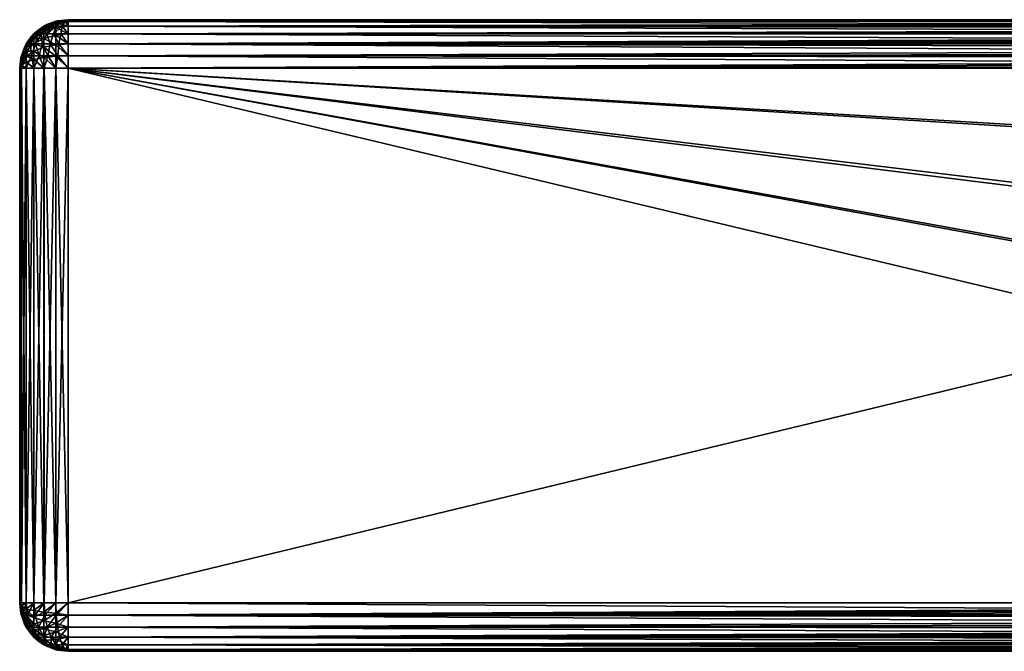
# Model space of a CAD drawing. Header units: metres. Extents: x -71 to 30, y -21 to 69.
# Tile 1 of 111: x -71 to -51, y -6 to 6. Entities that reach past the tile are written whole.
import ezdxf

# ---------------------------------------------------------------- set-up
doc = ezdxf.new("R2010")
doc.units = ezdxf.units.M
doc.layers.add('solid_DUSCHE_AUFPUTZ_EU_ASM_SW0003', color=7, linetype='CONTINUOUS')

msp = doc.modelspace()

# ---------------------------------------------------------------- linework, layer by layer
at = {"layer": 'solid_DUSCHE_AUFPUTZ_EU_ASM_SW0003'}
for points in [[(-70.249023, 6.466197, -204.283279), (-70, 6.5, -204.350006), (-70.225067, 6.474344, -204.350006)], [(-70.223267, 6.466197, -204.2211), (-70, 6.5, -204.350006), (-70.249023, 6.466197, -204.283279)], [(-70.225067, 6.474344, -210.350006), (-70, 6.5, -210.350006), (-70, 6.465926, -210.608826)], [(-70.225067, 6.474344, -210.350006), (-70, 6.5, -204.350006), (-70, 6.5, -210.350006)], [(-70.225067, 6.474344, -204.350006), (-70, 6.5, -204.350006), (-70.225067, 6.474344, -210.350006)], [(-70.182297, 6.466197, -204.167709), (-70, 6.5, -204.350006), (-70.223267, 6.466197, -204.2211)], [(-70.128906, 6.466197, -204.12674), (-70, 6.5, -204.350006), (-70.182297, 6.466197, -204.167709)], [(-70.066727, 6.466197, -204.100983), (-70, 6.5, -204.350006), (-70.128906, 6.466197, -204.12674)], [(-70.066727, 6.466197, -204.100983), (-70, 6.466197, -204.092194), (-70, 6.5, -204.350006)], [(-70, 6.466197, -204.092194), (-24.524853, 6.499362, -204.314285), (-24.530594, 6.5, -204.350006)], [(-70, 6.5, -210.350006), (-24.530594, 6.5, -204.350006), (-24.530594, 6.5, -210.350006)], [(-70, 6.5, -204.350006), (-24.530594, 6.5, -204.350006), (-70, 6.5, -210.350006)], [(-70, 6.466197, -204.092194), (-24.530594, 6.5, -204.350006), (-70, 6.5, -204.350006)], [(-70, 6.5, -210.350006), (-24.530594, 6.5, -210.350006), (-24.530594, 6.466197, -210.607803)], [(-70, 6.465926, -210.608826), (-70, 6.5, -210.350006), (-24.530594, 6.466197, -210.607803)], [(-70, 6.466197, -204.092194), (-24.507343, 6.49726, -204.276031), (-24.524853, 6.499362, -204.314285)], [(-70, 6.466197, -204.092194), (-24.47966, 6.493556, -204.236649), (-24.507343, 6.49726, -204.276031)], [(-70, 6.466197, -204.092194), (-24.443871, 6.488062, -204.195938), (-24.47966, 6.493556, -204.236649)], [(-70, 6.466197, -204.092194), (-24.401373, 6.480407, -204.153015), (-24.443871, 6.488062, -204.195938)], [(-70, 6.466197, -204.092194), (-24.353001, 6.469973, -204.106796), (-24.401373, 6.480407, -204.153015)], [(-70.707474, 6.182655, -210.532913), (-70.500229, 6.33639, -210.574112), (-70.500229, 6.249887, -210.782944)], [(-70.707474, 6.206737, -210.350006), (-70.629593, 6.276924, -210.350006), (-70.500229, 6.33639, -210.574112)], [(-70.707474, 6.182655, -210.532913), (-70.707474, 6.206737, -210.350006), (-70.500229, 6.33639, -210.574112)], [(-70.689018, 6.207477, -204.192734), (-70.499321, 6.366418, -204.350006), (-70.629593, 6.276924, -204.350006)], [(-70.482307, 6.366418, -204.220764), (-70.499321, 6.366418, -204.350006), (-70.689018, 6.207477, -204.192734)], [(-70.482307, 6.366418, -204.220764), (-70.689018, 6.207477, -204.192734), (-70.636749, 6.207477, -204.043365)], [(-70.432426, 6.366418, -204.100342), (-70.636749, 6.207477, -204.043365), (-70.552551, 6.207477, -203.909363)], [(-70.432426, 6.366418, -204.100342), (-70.482307, 6.366418, -204.220764), (-70.636749, 6.207477, -204.043365)], [(-70.499321, 6.366418, -204.350006), (-70.500229, 6.365894, -210.350006), (-70.629593, 6.276924, -210.350006)], [(-70.629593, 6.276924, -204.350006), (-70.499321, 6.366418, -204.350006), (-70.629593, 6.276924, -210.350006)], [(-70.629593, 6.276924, -210.350006), (-70.500229, 6.365894, -210.350006), (-70.500229, 6.33639, -210.574112)], [(-70.353073, 6.366418, -203.996933), (-70.552551, 6.207477, -203.909363), (-70.440643, 6.207477, -203.797455)], [(-70.353073, 6.366418, -203.996933), (-70.432426, 6.366418, -204.100342), (-70.552551, 6.207477, -203.909363)], [(-70.500229, 6.33639, -210.574112), (-70.25882, 6.433012, -210.600006), (-70.25882, 6.336516, -210.832962)], [(-70.500229, 6.365894, -210.350006), (-70.438583, 6.398691, -210.350006), (-70.25882, 6.433012, -210.600006)], [(-70.500229, 6.33639, -210.574112), (-70.500229, 6.365894, -210.350006), (-70.25882, 6.433012, -210.600006)], [(-70.438583, 6.398691, -204.350006), (-70.438583, 6.398691, -210.350006), (-70.500229, 6.365894, -210.350006)], [(-70.499321, 6.366418, -204.350006), (-70.438583, 6.398691, -204.350006), (-70.500229, 6.365894, -210.350006)], [(-70.500229, 6.249887, -210.782944), (-70.25882, 6.336516, -210.832962), (-70.25882, 6.183012, -211.03302)], [(-70.500229, 6.249887, -210.782944), (-70.500229, 6.33639, -210.574112), (-70.25882, 6.336516, -210.832962)], [(-70.482307, 6.366418, -204.220764), (-70.438583, 6.398691, -204.350006), (-70.499321, 6.366418, -204.350006)], [(-70.482307, 6.366418, -204.220764), (-70.257805, 6.466197, -204.350006), (-70.438583, 6.398691, -204.350006)], [(-70.249023, 6.466197, -204.283279), (-70.257805, 6.466197, -204.350006), (-70.482307, 6.366418, -204.220764)], [(-70.249023, 6.466197, -204.283279), (-70.482307, 6.366418, -204.220764), (-70.432426, 6.366418, -204.100342)], [(-70.249657, 6.366418, -203.917572), (-70.440643, 6.207477, -203.797455), (-70.306641, 6.207477, -203.713257)], [(-70.249657, 6.366418, -203.917572), (-70.353073, 6.366418, -203.996933), (-70.440643, 6.207477, -203.797455)], [(-70.257805, 6.466197, -204.350006), (-70.25882, 6.465926, -210.350006), (-70.438583, 6.398691, -210.350006)], [(-70.438583, 6.398691, -204.350006), (-70.257805, 6.466197, -204.350006), (-70.438583, 6.398691, -210.350006)], [(-70.438583, 6.398691, -210.350006), (-70.25882, 6.465926, -210.350006), (-70.25882, 6.433012, -210.600006)], [(-70.223267, 6.466197, -204.2211), (-70.432426, 6.366418, -204.100342), (-70.353073, 6.366418, -203.996933)], [(-70.223267, 6.466197, -204.2211), (-70.249023, 6.466197, -204.283279), (-70.432426, 6.366418, -204.100342)], [(-70.182297, 6.466197, -204.167709), (-70.353073, 6.366418, -203.996933), (-70.249657, 6.366418, -203.917572)], [(-70.182297, 6.466197, -204.167709), (-70.223267, 6.466197, -204.2211), (-70.353073, 6.366418, -203.996933)], [(-70.129234, 6.366418, -203.867691), (-70.306641, 6.207477, -203.713257), (-70.157265, 6.207477, -203.66098)], [(-70.129234, 6.366418, -203.867691), (-70.249657, 6.366418, -203.917572), (-70.306641, 6.207477, -203.713257)], [(-70.25882, 6.465926, -210.350006), (-70.225067, 6.474344, -210.350006), (-70, 6.465926, -210.608826)], [(-70.225067, 6.474344, -204.350006), (-70.225067, 6.474344, -210.350006), (-70.25882, 6.465926, -210.350006)], [(-70.257805, 6.466197, -204.350006), (-70.225067, 6.474344, -204.350006), (-70.25882, 6.465926, -210.350006)], [(-70.25882, 6.433012, -210.600006), (-70, 6.465926, -210.608826), (-70, 6.366025, -210.850006)], [(-70.25882, 6.433012, -210.600006), (-70.25882, 6.465926, -210.350006), (-70, 6.465926, -210.608826)], [(-70.25882, 6.336516, -210.832962), (-70.25882, 6.433012, -210.600006), (-70, 6.366025, -210.850006)], [(-70.25882, 6.336516, -210.832962), (-70, 6.366025, -210.850006), (-70, 6.207107, -211.057114)], [(-70.25882, 6.183012, -211.03302), (-70.25882, 6.336516, -210.832962), (-70, 6.207107, -211.057114)], [(-70.249023, 6.466197, -204.283279), (-70.225067, 6.474344, -204.350006), (-70.257805, 6.466197, -204.350006)], [(-70.128906, 6.466197, -204.12674), (-70.249657, 6.366418, -203.917572), (-70.129234, 6.366418, -203.867691)], [(-70.128906, 6.466197, -204.12674), (-70.182297, 6.466197, -204.167709), (-70.249657, 6.366418, -203.917572)], [(-70.129234, 6.366418, -203.867691), (-70.157265, 6.207477, -203.66098), (-70, 6.207477, -203.643265)], [(-70.066727, 6.466197, -204.100983), (-70.129234, 6.366418, -203.867691), (-70, 6.366418, -203.850677)], [(-70.066727, 6.466197, -204.100983), (-70.128906, 6.466197, -204.12674), (-70.129234, 6.366418, -203.867691)], [(-70.129234, 6.366418, -203.867691), (-70, 6.207477, -203.643265), (-70, 6.366418, -203.850677)], [(-70.066727, 6.466197, -204.100983), (-70, 6.366418, -203.850677), (-70, 6.466197, -204.092194)], [(-70, 6.466197, -204.092194), (-24.299185, 6.455795, -204.055969), (-24.353001, 6.469973, -204.106796)], [(-70, 6.466197, -204.092194), (-70, 6.366418, -203.850677), (-24.299185, 6.455795, -204.055969)], [(-70, 6.465926, -210.608826), (-24.530594, 6.466197, -210.607803), (-24.530594, 6.366418, -210.849319)], [(-70, 6.366025, -210.850006), (-70, 6.465926, -210.608826), (-24.530594, 6.366418, -210.849319)], [(-70, 6.366418, -203.850677), (-24.240162, 6.436378, -203.999008), (-24.299185, 6.455795, -204.055969)], [(-70, 6.366418, -203.850677), (-24.176214, 6.409491, -203.93428), (-24.240162, 6.436378, -203.999008)], [(-70, 6.366418, -203.850677), (-24.10783, 6.371871, -203.86026), (-24.176214, 6.409491, -203.93428)], [(-70, 6.366418, -203.850677), (-24.035713, 6.318967, -203.776154), (-24.10783, 6.371871, -203.86026)], [(-70, 6.366418, -203.850677), (-70, 6.207477, -203.643265), (-24.035713, 6.318967, -203.776154)], [(-70, 6.366025, -210.850006), (-24.530594, 6.366418, -210.849319), (-24.530594, 6.207477, -211.056732)], [(-70, 6.207107, -211.057114), (-70, 6.366025, -210.850006), (-24.530594, 6.207477, -211.056732)], [(-70, 6.207477, -203.643265), (-23.998489, 6.28493, -203.730408), (-24.035713, 6.318967, -203.776154)], [(-70, 6.207477, -203.643265), (-23.960583, 6.244223, -203.682068), (-23.998489, 6.28493, -203.730408)], [(-70.866417, 5.982306, -210.479233), (-70.707474, 6.182655, -210.532913), (-70.707474, 6.112051, -210.703369)], [(-70.866417, 5.99932, -210.350006), (-70.7883, 6.115291, -210.350006), (-70.707474, 6.182655, -210.532913)], [(-70.866417, 5.982306, -210.479233), (-70.866417, 5.99932, -210.350006), (-70.707474, 6.182655, -210.532913)], [(-70.7883, 6.115291, -204.350006), (-70.7883, 6.115291, -210.350006), (-70.866417, 5.99932, -210.350006)], [(-70.865898, 6.000226, -204.350006), (-70.7883, 6.115291, -204.350006), (-70.866417, 5.99932, -210.350006)], [(-70.866417, 5.932424, -210.599655), (-70.707474, 6.112051, -210.703369), (-70.707474, 5.999738, -210.849731)], [(-70.866417, 5.932424, -210.599655), (-70.866417, 5.982306, -210.479233), (-70.707474, 6.112051, -210.703369)], [(-70.844185, 6.000226, -204.157318), (-70.7883, 6.115291, -204.350006), (-70.865898, 6.000226, -204.350006)], [(-70.844185, 6.000226, -204.157318), (-70.706734, 6.207477, -204.350006), (-70.7883, 6.115291, -204.350006)], [(-70.689018, 6.207477, -204.192734), (-70.706734, 6.207477, -204.350006), (-70.844185, 6.000226, -204.157318)], [(-70.689018, 6.207477, -204.192734), (-70.844185, 6.000226, -204.157318), (-70.780144, 6.000226, -203.974304)], [(-70.706734, 6.207477, -204.350006), (-70.707474, 6.206737, -210.350006), (-70.7883, 6.115291, -210.350006)], [(-70.7883, 6.115291, -204.350006), (-70.706734, 6.207477, -204.350006), (-70.7883, 6.115291, -210.350006)], [(-70.7883, 6.115291, -210.350006), (-70.707474, 6.206737, -210.350006), (-70.707474, 6.182655, -210.532913)], [(-70.636749, 6.207477, -204.043365), (-70.780144, 6.000226, -203.974304), (-70.676987, 6.000226, -203.81012)], [(-70.636749, 6.207477, -204.043365), (-70.689018, 6.207477, -204.192734), (-70.780144, 6.000226, -203.974304)], [(-70.629593, 6.276924, -204.350006), (-70.629593, 6.276924, -210.350006), (-70.707474, 6.206737, -210.350006)], [(-70.706734, 6.207477, -204.350006), (-70.629593, 6.276924, -204.350006), (-70.707474, 6.206737, -210.350006)], [(-70.707474, 6.112051, -210.703369), (-70.500229, 6.249887, -210.782944), (-70.500229, 6.11228, -210.96228)], [(-70.707474, 6.112051, -210.703369), (-70.707474, 6.182655, -210.532913), (-70.500229, 6.249887, -210.782944)], [(-70.707474, 5.999738, -210.849731), (-70.500229, 6.11228, -210.96228), (-70.500229, 5.932947, -211.099884)], [(-70.707474, 5.999738, -210.849731), (-70.707474, 6.112051, -210.703369), (-70.500229, 6.11228, -210.96228)], [(-70.689018, 6.207477, -204.192734), (-70.629593, 6.276924, -204.350006), (-70.706734, 6.207477, -204.350006)], [(-70.552551, 6.207477, -203.909363), (-70.676987, 6.000226, -203.81012), (-70.539879, 6.000226, -203.673019)], [(-70.552551, 6.207477, -203.909363), (-70.636749, 6.207477, -204.043365), (-70.676987, 6.000226, -203.81012)], [(-70.440643, 6.207477, -203.797455), (-70.552551, 6.207477, -203.909363), (-70.539879, 6.000226, -203.673019)], [(-70.440643, 6.207477, -203.797455), (-70.539879, 6.000226, -203.673019), (-70.375694, 6.000226, -203.569855)], [(-70.500229, 6.11228, -210.96228), (-70.500229, 6.249887, -210.782944), (-70.25882, 6.183012, -211.03302)], [(-70.500229, 6.11228, -210.96228), (-70.25882, 6.183012, -211.03302), (-70.25882, 5.982963, -211.186523)], [(-70.500229, 5.932947, -211.099884), (-70.500229, 6.11228, -210.96228), (-70.25882, 5.982963, -211.186523)], [(-70.306641, 6.207477, -203.713257), (-70.440643, 6.207477, -203.797455), (-70.375694, 6.000226, -203.569855)], [(-70.306641, 6.207477, -203.713257), (-70.375694, 6.000226, -203.569855), (-70.19268, 6.000226, -203.505814)], [(-70.157265, 6.207477, -203.66098), (-70.306641, 6.207477, -203.713257), (-70.19268, 6.000226, -203.505814)], [(-70.25882, 6.183012, -211.03302), (-70, 6.207107, -211.057114), (-70, 6, -211.216019)], [(-70.25882, 5.982963, -211.186523), (-70.25882, 6.183012, -211.03302), (-70, 6, -211.216019)], [(-70.157265, 6.207477, -203.66098), (-70.19268, 6.000226, -203.505814), (-70, 6.000226, -203.4841)], [(-70.157265, 6.207477, -203.66098), (-70, 6.000226, -203.4841), (-70, 6.207477, -203.643265)], [(-70, 6.207477, -203.643265), (-23.9228, 6.196784, -203.632721), (-23.960583, 6.244223, -203.682068)], [(-70, 6.207477, -203.643265), (-70, 6.000226, -203.4841), (-23.9228, 6.196784, -203.632721)], [(-70, 6.207107, -211.057114), (-24.530594, 6.207477, -211.056732), (-24.530594, 6.000226, -211.215897)], [(-70, 6, -211.216019), (-70, 6.207107, -211.057114), (-24.530594, 6.000226, -211.215897)], [(-70, 6.000226, -203.4841), (-23.886457, 6.142833, -203.584), (-23.9228, 6.196784, -203.632721)], [(-70, 6.000226, -203.4841), (-23.853886, 6.085843, -203.539581), (-23.886457, 6.142833, -203.584)], [(-70, 6.000226, -203.4841), (-23.826246, 6.028001, -203.500763), (-23.853886, 6.085843, -203.539581)], [(-70.966194, 5.749023, -210.416733), (-70.866417, 5.982306, -210.479233), (-70.866417, 5.932424, -210.599655)], [(-70.966194, 5.757807, -210.350006), (-70.903969, 5.9276, -210.350006), (-70.866417, 5.982306, -210.479233)], [(-70.966194, 5.749023, -210.416733), (-70.966194, 5.757807, -210.350006), (-70.866417, 5.982306, -210.479233)], [(-70.966194, 5.723268, -210.478897), (-70.866417, 5.932424, -210.599655), (-70.866417, 5.853072, -210.703079)], [(-70.966194, 5.723268, -210.478897), (-70.966194, 5.749023, -210.416733), (-70.866417, 5.932424, -210.599655)], [(-70.903969, 5.9276, -204.350006), (-70.903969, 5.9276, -210.350006), (-70.966194, 5.757807, -210.350006)], [(-70.965927, 5.758819, -204.350006), (-70.903969, 5.9276, -204.350006), (-70.966194, 5.757807, -210.350006)], [(-70.941711, 5.758819, -204.135056), (-70.903969, 5.9276, -204.350006), (-70.965927, 5.758819, -204.350006)], [(-70.941711, 5.758819, -204.135056), (-70.865898, 6.000226, -204.350006), (-70.903969, 5.9276, -204.350006)], [(-70.844185, 6.000226, -204.157318), (-70.865898, 6.000226, -204.350006), (-70.941711, 5.758819, -204.135056)], [(-70.844185, 6.000226, -204.157318), (-70.941711, 5.758819, -204.135056), (-70.87027, 5.758819, -203.930893)], [(-70.865898, 6.000226, -204.350006), (-70.866417, 5.99932, -210.350006), (-70.903969, 5.9276, -210.350006)], [(-70.903969, 5.9276, -204.350006), (-70.865898, 6.000226, -204.350006), (-70.903969, 5.9276, -210.350006)], [(-70.903969, 5.9276, -210.350006), (-70.866417, 5.99932, -210.350006), (-70.866417, 5.982306, -210.479233)], [(-70.780144, 6.000226, -203.974304), (-70.87027, 5.758819, -203.930893), (-70.755188, 5.758819, -203.747757)], [(-70.780144, 6.000226, -203.974304), (-70.844185, 6.000226, -204.157318), (-70.87027, 5.758819, -203.930893)], [(-70.866417, 5.853072, -210.703079), (-70.707474, 5.999738, -210.849731), (-70.707474, 5.853368, -210.962051)], [(-70.866417, 5.853072, -210.703079), (-70.866417, 5.932424, -210.599655), (-70.707474, 5.999738, -210.849731)], [(-70.676987, 6.000226, -203.81012), (-70.780144, 6.000226, -203.974304), (-70.755188, 5.758819, -203.747757)], [(-70.676987, 6.000226, -203.81012), (-70.755188, 5.758819, -203.747757), (-70.602242, 5.758819, -203.594803)], [(-70.707474, 5.853368, -210.962051), (-70.707474, 5.999738, -210.849731), (-70.500229, 5.932947, -211.099884)], [(-70.707474, 5.853368, -210.962051), (-70.500229, 5.932947, -211.099884), (-70.500229, 5.72411, -211.186386)], [(-70.539879, 6.000226, -203.673019), (-70.676987, 6.000226, -203.81012), (-70.602242, 5.758819, -203.594803)], [(-70.539879, 6.000226, -203.673019), (-70.602242, 5.758819, -203.594803), (-70.419098, 5.758819, -203.479736)], [(-70.375694, 6.000226, -203.569855), (-70.539879, 6.000226, -203.673019), (-70.419098, 5.758819, -203.479736)], [(-70.500229, 5.932947, -211.099884), (-70.25882, 5.982963, -211.186523), (-70.25882, 5.75, -211.28302)], [(-70.500229, 5.72411, -211.186386), (-70.500229, 5.932947, -211.099884), (-70.25882, 5.75, -211.28302)], [(-70.375694, 6.000226, -203.569855), (-70.419098, 5.758819, -203.479736), (-70.214935, 5.758819, -203.408295)], [(-70.19268, 6.000226, -203.505814), (-70.375694, 6.000226, -203.569855), (-70.214935, 5.758819, -203.408295)], [(-70.25882, 5.982963, -211.186523), (-70, 6, -211.216019), (-70, 5.758819, -211.315933)], [(-70.25882, 5.75, -211.28302), (-70.25882, 5.982963, -211.186523), (-70, 5.758819, -211.315933)], [(-70.19268, 6.000226, -203.505814), (-70.214935, 5.758819, -203.408295), (-70, 5.758819, -203.384079)], [(-70.19268, 6.000226, -203.505814), (-70, 5.758819, -203.384079), (-70, 6.000226, -203.4841)], [(-70, 6.000226, -203.4841), (-23.786694, 5.916162, -203.440704), (-23.826246, 6.028001, -203.500763)], [(-70, 6.000226, -203.4841), (-70, 5.758819, -203.384079), (-23.786694, 5.916162, -203.440704)], [(-70, 6, -211.216019), (-24.530594, 6.000226, -211.215897), (-24.530594, 5.758819, -211.315933)], [(-70, 5.758819, -211.315933), (-70, 6, -211.216019), (-24.530594, 5.758819, -211.315933)], [(-70, 5.758819, -203.384079), (-23.767113, 5.81149, -203.39975), (-23.786694, 5.916162, -203.440704)], [(-70.966194, 5.723268, -210.478897), (-71, 5.5, -210.350006), (-70.966194, 5.749023, -210.416733)], [(-70.9757, 5.719126, -210.350006), (-70.966194, 5.749023, -210.416733), (-71, 5.5, -210.350006)], [(-70.966194, 5.682297, -210.532303), (-71, 5.5, -210.350006), (-70.966194, 5.723268, -210.478897)], [(-70.9757, 5.719126, -204.350006), (-71, 5.5, -210.350006), (-71, 5.5, -204.350006)], [(-70.9757, 5.719126, -204.350006), (-70.9757, 5.719126, -210.350006), (-71, 5.5, -210.350006)], [(-70.965927, 5.5, -204.091187), (-70.9757, 5.719126, -204.350006), (-71, 5.5, -204.350006)], [(-70.966194, 5.628904, -210.573273), (-71, 5.5, -210.350006), (-70.966194, 5.682297, -210.532303)], [(-70.965927, 5.758819, -204.350006), (-70.966194, 5.757807, -210.350006), (-70.9757, 5.719126, -210.350006)], [(-70.9757, 5.719126, -204.350006), (-70.965927, 5.758819, -204.350006), (-70.9757, 5.719126, -210.350006)], [(-70.965927, 5.5, -204.091187), (-70.965927, 5.758819, -204.350006), (-70.9757, 5.719126, -204.350006)], [(-70.9757, 5.719126, -210.350006), (-70.966194, 5.757807, -210.350006), (-70.966194, 5.749023, -210.416733)], [(-70.966194, 5.682297, -210.532303), (-70.866417, 5.853072, -210.703079), (-70.866417, 5.74966, -210.782425)], [(-70.966194, 5.682297, -210.532303), (-70.966194, 5.723268, -210.478897), (-70.866417, 5.853072, -210.703079)], [(-70.966194, 5.628904, -210.573273), (-70.866417, 5.74966, -210.782425), (-70.866417, 5.629233, -210.832306)], [(-70.966194, 5.628904, -210.573273), (-70.966194, 5.682297, -210.532303), (-70.866417, 5.74966, -210.782425)], [(-70.965927, 5.5, -204.091187), (-70.941711, 5.758819, -204.135056), (-70.965927, 5.758819, -204.350006)], [(-70.965927, 5.5, -204.091187), (-70.87027, 5.758819, -203.930893), (-70.941711, 5.758819, -204.135056)], [(-70.965927, 5.5, -204.091187), (-70.866028, 5.5, -203.850006), (-70.87027, 5.758819, -203.930893)], [(-70.866028, 5.5, -203.850006), (-70.755188, 5.758819, -203.747757), (-70.87027, 5.758819, -203.930893)], [(-70.866417, 5.74966, -210.782425), (-70.707474, 5.853368, -210.962051), (-70.707474, 5.682917, -211.032654)], [(-70.866417, 5.74966, -210.782425), (-70.866417, 5.853072, -210.703079), (-70.707474, 5.853368, -210.962051)], [(-70.866417, 5.629233, -210.832306), (-70.866417, 5.74966, -210.782425), (-70.707474, 5.682917, -211.032654)], [(-70.866417, 5.629233, -210.832306), (-70.707474, 5.682917, -211.032654), (-70.707474, 5.5, -211.056732)], [(-70.866028, 5.5, -203.850006), (-70.707108, 5.5, -203.642899), (-70.755188, 5.758819, -203.747757)], [(-70.707108, 5.5, -203.642899), (-70.602242, 5.758819, -203.594803), (-70.755188, 5.758819, -203.747757)], [(-70.707474, 5.682917, -211.032654), (-70.707474, 5.853368, -210.962051), (-70.500229, 5.72411, -211.186386)], [(-70.707474, 5.682917, -211.032654), (-70.500229, 5.72411, -211.186386), (-70.500229, 5.5, -211.215897)], [(-70.707474, 5.682917, -211.032654), (-70.500229, 5.5, -211.215897), (-70.707474, 5.5, -211.056732)], [(-70.707108, 5.5, -203.642899), (-70.5, 5.5, -203.483978), (-70.602242, 5.758819, -203.594803)], [(-70.5, 5.5, -203.483978), (-70.419098, 5.758819, -203.479736), (-70.602242, 5.758819, -203.594803)], [(-70.500229, 5.72411, -211.186386), (-70.25882, 5.75, -211.28302), (-70.25882, 5.5, -211.315933)], [(-70.500229, 5.72411, -211.186386), (-70.25882, 5.5, -211.315933), (-70.500229, 5.5, -211.215897)], [(-70.5, 5.5, -203.483978), (-70.25882, 5.5, -203.384079), (-70.419098, 5.758819, -203.479736)], [(-70.25882, 5.5, -203.384079), (-70.214935, 5.758819, -203.408295), (-70.419098, 5.758819, -203.479736)], [(-70.25882, 5.75, -211.28302), (-70, 5.758819, -211.315933), (-70, 5.5, -211.350006)], [(-70.25882, 5.5, -203.384079), (-70, 5.5, -203.350006), (-70.214935, 5.758819, -203.408295)], [(-70.25882, 5.75, -211.28302), (-70, 5.5, -211.350006), (-70.25882, 5.5, -211.315933)], [(-70.214935, 5.758819, -203.408295), (-70, 5.5, -203.350006), (-70, 5.758819, -203.384079)], [(-70, 5.758819, -203.384079), (-23.767139, 5.717495, -203.373932), (-23.767113, 5.81149, -203.39975)], [(-70, 5.758819, -203.384079), (-70, 5.5, -203.350006), (-23.767139, 5.717495, -203.373932)], [(-70, 5.758819, -211.315933), (-24.530594, 5.758819, -211.315933), (-24.530594, 5.5, -211.350006)], [(-70, 5.758819, -211.315933), (-24.530594, 5.5, -211.350006), (-70, 5.5, -211.350006)], [(-70, 5.5, -203.350006), (-23.785013, 5.636823, -203.359406), (-23.767139, 5.717495, -203.373932)], [(-70.966194, 5.566725, -210.59903), (-71, 5.5, -210.350006), (-70.966194, 5.628904, -210.573273)], [(-70.966194, 5.566725, -210.59903), (-70.966194, 5.5, -210.607803), (-71, 5.5, -210.350006)], [(-70.966194, 5.5, -210.607803), (-70.965927, -5.5, -210.608826), (-71, -5.5, -210.350006)], [(-71, 5.5, -204.350006), (-71, -5.5, -210.350006), (-71, -5.5, -204.350006)], [(-71, 5.5, -204.350006), (-71, 5.5, -210.350006), (-71, -5.5, -210.350006)], [(-70.966194, 5.5, -210.607803), (-71, -5.5, -210.350006), (-71, 5.5, -210.350006)], [(-70.966194, -5.5, -204.092194), (-71, 5.5, -204.350006), (-71, -5.5, -204.350006)], [(-70.966194, -5.5, -204.092194), (-70.965927, 5.5, -204.091187), (-71, 5.5, -204.350006)], [(-70.966194, 5.566725, -210.59903), (-70.866417, 5.629233, -210.832306), (-70.866417, 5.5, -210.849319)], [(-70.966194, 5.566725, -210.59903), (-70.966194, 5.628904, -210.573273), (-70.866417, 5.629233, -210.832306)], [(-70.966194, 5.566725, -210.59903), (-70.866417, 5.5, -210.849319), (-70.966194, 5.5, -210.607803)], [(-70.966194, 5.5, -210.607803), (-70.866417, 5.5, -210.849319), (-70.965927, -5.5, -210.608826)], [(-70.966194, -5.5, -204.092194), (-70.866417, -5.5, -203.850677), (-70.965927, 5.5, -204.091187)], [(-70.866417, 5.5, -210.849319), (-70.866028, -5.5, -210.850006), (-70.965927, -5.5, -210.608826)], [(-70.866417, -5.5, -203.850677), (-70.866028, 5.5, -203.850006), (-70.965927, 5.5, -204.091187)], [(-70.866417, 5.629233, -210.832306), (-70.707474, 5.5, -211.056732), (-70.866417, 5.5, -210.849319)], [(-70.866417, 5.5, -210.849319), (-70.707474, 5.5, -211.056732), (-70.866028, -5.5, -210.850006)], [(-70.866417, -5.5, -203.850677), (-70.707474, -5.5, -203.643265), (-70.866028, 5.5, -203.850006)], [(-70.707474, 5.5, -211.056732), (-70.707108, -5.5, -211.057114), (-70.866028, -5.5, -210.850006)], [(-70.707474, -5.5, -203.643265), (-70.707108, 5.5, -203.642899), (-70.866028, 5.5, -203.850006)], [(-70.707474, 5.5, -211.056732), (-70.500229, 5.5, -211.215897), (-70.707108, -5.5, -211.057114)], [(-70.707474, -5.5, -203.643265), (-70.500229, -5.5, -203.4841), (-70.707108, 5.5, -203.642899)], [(-70.500229, 5.5, -211.215897), (-70.5, -5.5, -211.216019), (-70.707108, -5.5, -211.057114)], [(-70.500229, -5.5, -203.4841), (-70.5, 5.5, -203.483978), (-70.707108, 5.5, -203.642899)], [(-70.500229, 5.5, -211.215897), (-70.25882, 5.5, -211.315933), (-70.5, -5.5, -211.216019)], [(-70.500229, -5.5, -203.4841), (-70.25882, -5.5, -203.384079), (-70.5, 5.5, -203.483978)], [(-70.25882, 5.5, -211.315933), (-70.25882, -5.5, -211.315933), (-70.5, -5.5, -211.216019)], [(-70.25882, -5.5, -203.384079), (-70.25882, 5.5, -203.384079), (-70.5, 5.5, -203.483978)], [(-70.25882, -5.5, -211.315933), (-70, 5.5, -211.350006), (-70, -5.5, -211.350006)], [(-70.25882, 5.5, -211.315933), (-70, 5.5, -211.350006), (-70.25882, -5.5, -211.315933)], [(-70.25882, 5.5, -203.384079), (-70, -5.5, -203.350006), (-70, 5.5, -203.350006)], [(-70.25882, -5.5, -203.384079), (-70, -5.5, -203.350006), (-70.25882, 5.5, -203.384079)], [(-70, 5.5, -203.350006), (-23.819935, 5.565761, -203.352158), (-23.785013, 5.636823, -203.359406)], [(-70, 5.5, -203.350006), (-23.874672, 5.5, -203.350006), (-23.819935, 5.565761, -203.352158)], [(-24.342529, 2.773304, -203.350006), (-23.874672, 5.5, -203.350006), (-70, 5.5, -203.350006)], [(-70, -5.5, -211.350006), (-70, 5.5, -211.350006), (-24.530594, 5.5, -211.350006)], [(-24.530594, -5.5, -211.350006), (-70, -5.5, -211.350006), (-24.530594, 5.5, -211.350006)], [(-24.353354, 2.676605, -203.350006), (-24.342529, 2.773304, -203.350006), (-70, 5.5, -203.350006)], [(-24.500013, 0.002541, -203.350006), (-24.353354, 2.676605, -203.350006), (-70, 5.5, -203.350006)], [(-24.499313, -0.183358, -203.350006), (-24.500013, 0.002541, -203.350006), (-70, 5.5, -203.350006)], [(-24.343172, -2.767655, -203.350006), (-24.499313, -0.183358, -203.350006), (-70, 5.5, -203.350006)], [(-24.33264, -2.85879, -203.350006), (-24.343172, -2.767655, -203.350006), (-70, 5.5, -203.350006)], [(-23.874672, -5.5, -203.350006), (-24.33264, -2.85879, -203.350006), (-70, 5.5, -203.350006)], [(-70, -5.5, -203.350006), (-23.874672, -5.5, -203.350006), (-70, 5.5, -203.350006)], [(-70.965927, -5.5, -210.608826), (-70.974342, -5.725066, -210.350006), (-71, -5.5, -210.350006)], [(-71, -5.5, -204.350006), (-71, -5.5, -210.350006), (-70.974342, -5.725066, -210.350006)], [(-70.974342, -5.725066, -204.350006), (-71, -5.5, -204.350006), (-70.974342, -5.725066, -210.350006)], [(-70.966194, -5.749023, -204.283279), (-71, -5.5, -204.350006), (-70.974342, -5.725066, -204.350006)], [(-70.966194, -5.566725, -204.100983), (-70.966194, -5.5, -204.092194), (-71, -5.5, -204.350006)], [(-70.966194, -5.723268, -204.2211), (-71, -5.5, -204.350006), (-70.966194, -5.749023, -204.283279)], [(-70.966194, -5.682297, -204.167709), (-71, -5.5, -204.350006), (-70.966194, -5.723268, -204.2211)], [(-70.966194, -5.628904, -204.12674), (-71, -5.5, -204.350006), (-70.966194, -5.682297, -204.167709)], [(-70.966194, -5.566725, -204.100983), (-71, -5.5, -204.350006), (-70.966194, -5.628904, -204.12674)], [(-70.965927, -5.5, -210.608826), (-70.965927, -5.758819, -210.350006), (-70.974342, -5.725066, -210.350006)], [(-70.966194, -5.566725, -204.100983), (-70.866417, -5.5, -203.850677), (-70.966194, -5.5, -204.092194)], [(-70.966194, -5.566725, -204.100983), (-70.866417, -5.629233, -203.867691), (-70.866417, -5.5, -203.850677)], [(-70.966194, -5.566725, -204.100983), (-70.966194, -5.628904, -204.12674), (-70.866417, -5.629233, -203.867691)], [(-70.966194, -5.628904, -204.12674), (-70.866417, -5.74966, -203.917572), (-70.866417, -5.629233, -203.867691)], [(-70.966194, -5.628904, -204.12674), (-70.966194, -5.682297, -204.167709), (-70.866417, -5.74966, -203.917572)], [(-70.965927, -5.5, -210.608826), (-70.933014, -5.758819, -210.600006), (-70.965927, -5.758819, -210.350006)], [(-70.965927, -5.5, -210.608826), (-70.866028, -5.5, -210.850006), (-70.933014, -5.758819, -210.600006)], [(-70.866028, -5.5, -210.850006), (-70.836517, -5.758819, -210.832962), (-70.933014, -5.758819, -210.600006)], [(-70.866417, -5.629233, -203.867691), (-70.707474, -5.5, -203.643265), (-70.866417, -5.5, -203.850677)], [(-70.866417, -5.629233, -203.867691), (-70.707474, -5.657264, -203.66098), (-70.707474, -5.5, -203.643265)], [(-70.866417, -5.629233, -203.867691), (-70.707474, -5.806642, -203.713257), (-70.707474, -5.657264, -203.66098)], [(-70.866417, -5.629233, -203.867691), (-70.866417, -5.74966, -203.917572), (-70.707474, -5.806642, -203.713257)], [(-70.866028, -5.5, -210.850006), (-70.707108, -5.5, -211.057114), (-70.836517, -5.758819, -210.832962)], [(-70.707108, -5.5, -211.057114), (-70.683014, -5.758819, -211.03302), (-70.836517, -5.758819, -210.832962)], [(-70.707474, -5.657264, -203.66098), (-70.500229, -5.5, -203.4841), (-70.707474, -5.5, -203.643265)], [(-70.707474, -5.657264, -203.66098), (-70.500229, -5.69268, -203.505814), (-70.500229, -5.5, -203.4841)], [(-70.707474, -5.657264, -203.66098), (-70.707474, -5.806642, -203.713257), (-70.500229, -5.69268, -203.505814)], [(-70.707108, -5.5, -211.057114), (-70.5, -5.5, -211.216019), (-70.683014, -5.758819, -211.03302)], [(-70.5, -5.5, -211.216019), (-70.482964, -5.758819, -211.186523), (-70.683014, -5.758819, -211.03302)], [(-70.500229, -5.69268, -203.505814), (-70.25882, -5.5, -203.384079), (-70.500229, -5.5, -203.4841)], [(-70.500229, -5.69268, -203.505814), (-70.25882, -5.714939, -203.408295), (-70.25882, -5.5, -203.384079)], [(-70.5, -5.5, -211.216019), (-70.25882, -5.5, -211.315933), (-70.482964, -5.758819, -211.186523)], [(-70.25882, -5.5, -211.315933), (-70.25, -5.758819, -211.28302), (-70.482964, -5.758819, -211.186523)], [(-70.25882, -5.5, -211.315933), (-70, -5.5, -211.350006), (-70.25, -5.758819, -211.28302)], [(-70.25882, -5.714939, -203.408295), (-70, -5.5, -203.350006), (-70.25882, -5.5, -203.384079)], [(-70, -5.758819, -203.384079), (-70, -5.5, -203.350006), (-70.25882, -5.714939, -203.408295)], [(-70.25, -5.758819, -211.28302), (-70, -5.5, -211.350006), (-70, -5.758819, -211.315933)], [(-24.530594, -5.757807, -211.316193), (-70, -5.5, -211.350006), (-24.530594, -5.5, -211.350006)], [(-70, -5.758819, -211.315933), (-70, -5.5, -211.350006), (-24.530594, -5.757807, -211.316193)], [(-70, -5.758819, -203.384079), (-23.874672, -5.5, -203.350006), (-70, -5.5, -203.350006)], [(-70, -5.758819, -203.384079), (-23.820026, -5.565619, -203.352158), (-23.874672, -5.5, -203.350006)], [(-70, -5.758819, -203.384079), (-23.785114, -5.636535, -203.35936), (-23.820026, -5.565619, -203.352158)], [(-70, -5.758819, -203.384079), (-23.767193, -5.716993, -203.373825), (-23.785114, -5.636535, -203.35936)], [(-70.974342, -5.725066, -204.350006), (-70.974342, -5.725066, -210.350006), (-70.965927, -5.758819, -210.350006)], [(-70.966194, -5.757807, -204.350006), (-70.974342, -5.725066, -204.350006), (-70.965927, -5.758819, -210.350006)], [(-70.966194, -5.749023, -204.283279), (-70.974342, -5.725066, -204.350006), (-70.966194, -5.757807, -204.350006)], [(-70.966194, -5.682297, -204.167709), (-70.866417, -5.853072, -203.996933), (-70.866417, -5.74966, -203.917572)], [(-70.966194, -5.682297, -204.167709), (-70.966194, -5.723268, -204.2211), (-70.866417, -5.853072, -203.996933)], [(-70.966194, -5.723268, -204.2211), (-70.866417, -5.932424, -204.100342), (-70.866417, -5.853072, -203.996933)], [(-70.966194, -5.723268, -204.2211), (-70.966194, -5.749023, -204.283279), (-70.866417, -5.932424, -204.100342)], [(-70.966194, -5.749023, -204.283279), (-70.966194, -5.757807, -204.350006), (-70.866417, -5.982306, -204.220764)], [(-70.966194, -5.749023, -204.283279), (-70.866417, -5.982306, -204.220764), (-70.866417, -5.932424, -204.100342)], [(-70.966194, -5.757807, -204.350006), (-70.965927, -5.758819, -210.350006), (-70.898689, -5.938582, -210.350006)], [(-70.898689, -5.938582, -204.350006), (-70.966194, -5.757807, -204.350006), (-70.898689, -5.938582, -210.350006)], [(-70.866417, -5.982306, -204.220764), (-70.966194, -5.757807, -204.350006), (-70.898689, -5.938582, -204.350006)], [(-70.898689, -5.938582, -210.350006), (-70.965927, -5.758819, -210.350006), (-70.933014, -5.758819, -210.600006)], [(-70.836388, -6.000226, -210.574112), (-70.933014, -5.758819, -210.600006), (-70.836517, -5.758819, -210.832962)], [(-70.865898, -6.000226, -210.350006), (-70.898689, -5.938582, -210.350006), (-70.933014, -5.758819, -210.600006)], [(-70.836388, -6.000226, -210.574112), (-70.865898, -6.000226, -210.350006), (-70.933014, -5.758819, -210.600006)], [(-70.866417, -5.74966, -203.917572), (-70.707474, -5.940643, -203.797455), (-70.707474, -5.806642, -203.713257)], [(-70.866417, -5.74966, -203.917572), (-70.866417, -5.853072, -203.996933), (-70.707474, -5.940643, -203.797455)], [(-70.866417, -5.853072, -203.996933), (-70.707474, -6.052549, -203.909363), (-70.707474, -5.940643, -203.797455)], [(-70.866417, -5.853072, -203.996933), (-70.866417, -5.932424, -204.100342), (-70.707474, -6.052549, -203.909363)], [(-70.749886, -6.000226, -210.782944), (-70.836517, -5.758819, -210.832962), (-70.683014, -5.758819, -211.03302)], [(-70.749886, -6.000226, -210.782944), (-70.836388, -6.000226, -210.574112), (-70.836517, -5.758819, -210.832962)], [(-70.612282, -6.000226, -210.96228), (-70.749886, -6.000226, -210.782944), (-70.683014, -5.758819, -211.03302)], [(-70.707474, -5.806642, -203.713257), (-70.500229, -5.875698, -203.569855), (-70.500229, -5.69268, -203.505814)], [(-70.707474, -5.806642, -203.713257), (-70.707474, -5.940643, -203.797455), (-70.500229, -5.875698, -203.569855)], [(-70.612282, -6.000226, -210.96228), (-70.683014, -5.758819, -211.03302), (-70.482964, -5.758819, -211.186523)], [(-70.432945, -6.000226, -211.099884), (-70.612282, -6.000226, -210.96228), (-70.482964, -5.758819, -211.186523)], [(-70.500229, -5.69268, -203.505814), (-70.500229, -5.875698, -203.569855), (-70.25882, -5.714939, -203.408295)], [(-70.500229, -5.875698, -203.569855), (-70.25882, -5.919099, -203.479736), (-70.25882, -5.714939, -203.408295)], [(-70.432945, -6.000226, -211.099884), (-70.482964, -5.758819, -211.186523), (-70.25, -5.758819, -211.28302)], [(-70.224113, -6.000226, -211.186386), (-70.432945, -6.000226, -211.099884), (-70.25, -5.758819, -211.28302)], [(-70, -5.758819, -203.384079), (-70.25882, -5.714939, -203.408295), (-70.25882, -5.919099, -203.479736)], [(-70, -6, -203.483978), (-70, -5.758819, -203.384079), (-70.25882, -5.919099, -203.479736)], [(-70.224113, -6.000226, -211.186386), (-70.25, -5.758819, -211.28302), (-70, -5.758819, -211.315933)], [(-70.224113, -6.000226, -211.186386), (-70, -5.758819, -211.315933), (-70, -6.000226, -211.215897)], [(-70, -5.758819, -203.384079), (-23.767036, -5.810706, -203.39949), (-23.767193, -5.716993, -203.373825)], [(-70, -5.758819, -211.315933), (-24.530594, -5.757807, -211.316193), (-24.530594, -5.99932, -211.216415)], [(-70, -6, -203.483978), (-23.767036, -5.810706, -203.39949), (-70, -5.758819, -203.384079)], [(-70, -6.000226, -211.215897), (-70, -5.758819, -211.315933), (-24.530594, -5.99932, -211.216415)], [(-70, -6, -203.483978), (-23.7864, -5.915083, -203.440216), (-23.767036, -5.810706, -203.39949)], [(-70.898689, -5.938582, -204.350006), (-70.898689, -5.938582, -210.350006), (-70.865898, -6.000226, -210.350006)], [(-70.866417, -5.99932, -204.350006), (-70.898689, -5.938582, -204.350006), (-70.865898, -6.000226, -210.350006)], [(-70.866417, -5.982306, -204.220764), (-70.898689, -5.938582, -204.350006), (-70.866417, -5.99932, -204.350006)], [(-70.866417, -5.932424, -204.100342), (-70.707474, -6.136747, -204.043365), (-70.707474, -6.052549, -203.909363)], [(-70.866417, -5.932424, -204.100342), (-70.866417, -5.982306, -204.220764), (-70.707474, -6.136747, -204.043365)], [(-70.866417, -5.982306, -204.220764), (-70.866417, -5.99932, -204.350006), (-70.707474, -6.189017, -204.192734)], [(-70.866417, -5.982306, -204.220764), (-70.707474, -6.189017, -204.192734), (-70.707474, -6.136747, -204.043365)], [(-70.866417, -5.99932, -204.350006), (-70.865898, -6.000226, -210.350006), (-70.776924, -6.129594, -210.350006)], [(-70.776924, -6.129594, -204.350006), (-70.866417, -5.99932, -204.350006), (-70.776924, -6.129594, -210.350006)], [(-70.707474, -6.189017, -204.192734), (-70.866417, -5.99932, -204.350006), (-70.776924, -6.129594, -204.350006)], [(-70.776924, -6.129594, -210.350006), (-70.865898, -6.000226, -210.350006), (-70.836388, -6.000226, -210.574112)], [(-70.682655, -6.207477, -210.532913), (-70.836388, -6.000226, -210.574112), (-70.749886, -6.000226, -210.782944)], [(-70.706734, -6.207477, -210.350006), (-70.776924, -6.129594, -210.350006), (-70.836388, -6.000226, -210.574112)], [(-70.682655, -6.207477, -210.532913), (-70.706734, -6.207477, -210.350006), (-70.836388, -6.000226, -210.574112)], [(-70.612053, -6.207477, -210.703369), (-70.749886, -6.000226, -210.782944), (-70.612282, -6.000226, -210.96228)], [(-70.612053, -6.207477, -210.703369), (-70.682655, -6.207477, -210.532913), (-70.749886, -6.000226, -210.782944)], [(-70.707474, -5.940643, -203.797455), (-70.500229, -6.039876, -203.673019), (-70.500229, -5.875698, -203.569855)], [(-70.707474, -5.940643, -203.797455), (-70.707474, -6.052549, -203.909363), (-70.500229, -6.039876, -203.673019)], [(-70.707474, -6.052549, -203.909363), (-70.500229, -6.176983, -203.81012), (-70.500229, -6.039876, -203.673019)], [(-70.707474, -6.052549, -203.909363), (-70.707474, -6.136747, -204.043365), (-70.500229, -6.176983, -203.81012)], [(-70.499741, -6.207477, -210.849731), (-70.612282, -6.000226, -210.96228), (-70.432945, -6.000226, -211.099884)], [(-70.499741, -6.207477, -210.849731), (-70.612053, -6.207477, -210.703369), (-70.612282, -6.000226, -210.96228)], [(-70.500229, -5.875698, -203.569855), (-70.500229, -6.039876, -203.673019), (-70.25882, -5.919099, -203.479736)], [(-70.500229, -6.039876, -203.673019), (-70.25882, -6.102245, -203.594803), (-70.25882, -5.919099, -203.479736)], [(-70.500229, -6.039876, -203.673019), (-70.500229, -6.176983, -203.81012), (-70.25882, -6.102245, -203.594803)], [(-70.353371, -6.207477, -210.962051), (-70.499741, -6.207477, -210.849731), (-70.432945, -6.000226, -211.099884)], [(-70.353371, -6.207477, -210.962051), (-70.432945, -6.000226, -211.099884), (-70.224113, -6.000226, -211.186386)], [(-70.182915, -6.207477, -211.032654), (-70.353371, -6.207477, -210.962051), (-70.224113, -6.000226, -211.186386)], [(-70, -6, -203.483978), (-70.25882, -5.919099, -203.479736), (-70.25882, -6.102245, -203.594803)], [(-70, -6.207107, -203.642899), (-70, -6, -203.483978), (-70.25882, -6.102245, -203.594803)], [(-70.182915, -6.207477, -211.032654), (-70.224113, -6.000226, -211.186386), (-70, -6.000226, -211.215897)], [(-70.182915, -6.207477, -211.032654), (-70, -6.000226, -211.215897), (-70, -6.207477, -211.056732)], [(-70, -6, -203.483978), (-23.825651, -6.026632, -203.499908), (-23.7864, -5.915083, -203.440216)], [(-70, -6.000226, -211.215897), (-24.530594, -5.99932, -211.216415), (-24.530594, -6.206737, -211.05748)], [(-70, -6.207107, -203.642899), (-23.825651, -6.026632, -203.499908), (-70, -6, -203.483978)], [(-70, -6.207477, -211.056732), (-70, -6.000226, -211.215897), (-24.530594, -6.206737, -211.05748)], [(-70, -6.207107, -203.642899), (-23.853058, -6.084263, -203.538437), (-23.825651, -6.026632, -203.499908)], [(-70.776924, -6.129594, -204.350006), (-70.776924, -6.129594, -210.350006), (-70.706734, -6.207477, -210.350006)], [(-70.707474, -6.206737, -204.350006), (-70.776924, -6.129594, -204.350006), (-70.706734, -6.207477, -210.350006)], [(-70.707474, -6.189017, -204.192734), (-70.776924, -6.129594, -204.350006), (-70.707474, -6.206737, -204.350006)], [(-70.707474, -6.136747, -204.043365), (-70.500229, -6.280144, -203.974304), (-70.500229, -6.176983, -203.81012)], [(-70.707474, -6.136747, -204.043365), (-70.707474, -6.189017, -204.192734), (-70.500229, -6.280144, -203.974304)], [(-70.707474, -6.189017, -204.192734), (-70.707474, -6.206737, -204.350006), (-70.500229, -6.344185, -204.157318)], [(-70.707474, -6.189017, -204.192734), (-70.500229, -6.344185, -204.157318), (-70.500229, -6.280144, -203.974304)], [(-70.707474, -6.206737, -204.350006), (-70.706734, -6.207477, -210.350006), (-70.615288, -6.2883, -210.350006)], [(-70.615288, -6.2883, -204.350006), (-70.707474, -6.206737, -204.350006), (-70.615288, -6.2883, -210.350006)], [(-70.500229, -6.344185, -204.157318), (-70.707474, -6.206737, -204.350006), (-70.615288, -6.2883, -204.350006)], [(-70.615288, -6.2883, -210.350006), (-70.706734, -6.207477, -210.350006), (-70.682655, -6.207477, -210.532913)], [(-70.482307, -6.366418, -210.479233), (-70.682655, -6.207477, -210.532913), (-70.612053, -6.207477, -210.703369)], [(-70.499321, -6.366418, -210.350006), (-70.615288, -6.2883, -210.350006), (-70.682655, -6.207477, -210.532913)], [(-70.482307, -6.366418, -210.479233), (-70.499321, -6.366418, -210.350006), (-70.682655, -6.207477, -210.532913)], [(-70.432426, -6.366418, -210.599655), (-70.612053, -6.207477, -210.703369), (-70.499741, -6.207477, -210.849731)], [(-70.432426, -6.366418, -210.599655), (-70.482307, -6.366418, -210.479233), (-70.612053, -6.207477, -210.703369)], [(-70.500229, -6.176983, -203.81012), (-70.25882, -6.255191, -203.747757), (-70.25882, -6.102245, -203.594803)], [(-70.500229, -6.176983, -203.81012), (-70.500229, -6.280144, -203.974304), (-70.25882, -6.255191, -203.747757)], [(-70.500229, -6.280144, -203.974304), (-70.25882, -6.370269, -203.930893), (-70.25882, -6.255191, -203.747757)], [(-70.353073, -6.366418, -210.703079), (-70.499741, -6.207477, -210.849731), (-70.353371, -6.207477, -210.962051)], [(-70.353073, -6.366418, -210.703079), (-70.432426, -6.366418, -210.599655), (-70.499741, -6.207477, -210.849731)], [(-70.249657, -6.366418, -210.782425), (-70.353371, -6.207477, -210.962051), (-70.182915, -6.207477, -211.032654)], [(-70.249657, -6.366418, -210.782425), (-70.353073, -6.366418, -210.703079), (-70.353371, -6.207477, -210.962051)], [(-70, -6.207107, -203.642899), (-70.25882, -6.102245, -203.594803), (-70.25882, -6.255191, -203.747757)], [(-70, -6.366025, -203.850006), (-70, -6.207107, -203.642899), (-70.25882, -6.255191, -203.747757)], [(-70, -6.366025, -203.850006), (-70.25882, -6.255191, -203.747757), (-70.25882, -6.370269, -203.930893)], [(-70.129234, -6.366418, -210.832306), (-70.249657, -6.366418, -210.782425), (-70.182915, -6.207477, -211.032654)], [(-70.129234, -6.366418, -210.832306), (-70.182915, -6.207477, -211.032654), (-70, -6.207477, -211.056732)], [(-70.129234, -6.366418, -210.832306), (-70, -6.207477, -211.056732), (-70, -6.366418, -210.849319)], [(-70, -6.207107, -203.642899), (-23.885506, -6.141293, -203.582703), (-23.853058, -6.084263, -203.538437)], [(-70, -6.207107, -203.642899), (-23.921841, -6.195475, -203.631454), (-23.885506, -6.141293, -203.582703)], [(-70, -6.207107, -203.642899), (-23.959791, -6.243299, -203.681046), (-23.921841, -6.195475, -203.631454)], [(-70, -6.207477, -211.056732), (-24.530594, -6.206737, -211.05748), (-24.530594, -6.365894, -210.85022)], [(-70, -6.366025, -203.850006), (-23.959791, -6.243299, -203.681046), (-70, -6.207107, -203.642899)], [(-70, -6.366418, -210.849319), (-70, -6.207477, -211.056732), (-24.530594, -6.365894, -210.85022)], [(-70, -6.366025, -203.850006), (-23.997881, -6.284329, -203.72966), (-23.959791, -6.243299, -203.681046)], [(-70.615288, -6.2883, -204.350006), (-70.615288, -6.2883, -210.350006), (-70.499321, -6.366418, -210.350006)], [(-70.500229, -6.365894, -204.350006), (-70.615288, -6.2883, -204.350006), (-70.499321, -6.366418, -210.350006)], [(-70.500229, -6.344185, -204.157318), (-70.615288, -6.2883, -204.350006), (-70.500229, -6.365894, -204.350006)], [(-70.500229, -6.280144, -203.974304), (-70.500229, -6.344185, -204.157318), (-70.25882, -6.370269, -203.930893)], [(-70.500229, -6.344185, -204.157318), (-70.500229, -6.365894, -204.350006), (-70.25882, -6.441708, -204.135056)], [(-70.500229, -6.344185, -204.157318), (-70.25882, -6.441708, -204.135056), (-70.25882, -6.370269, -203.930893)], [(-70.500229, -6.365894, -204.350006), (-70.499321, -6.366418, -210.350006), (-70.427597, -6.403968, -210.350006)], [(-70.427597, -6.403968, -204.350006), (-70.500229, -6.365894, -204.350006), (-70.427597, -6.403968, -210.350006)], [(-70.25882, -6.441708, -204.135056), (-70.500229, -6.365894, -204.350006), (-70.427597, -6.403968, -204.350006)], [(-70.427597, -6.403968, -210.350006), (-70.499321, -6.366418, -210.350006), (-70.482307, -6.366418, -210.479233)], [(-70.249023, -6.466197, -210.416733), (-70.482307, -6.366418, -210.479233), (-70.432426, -6.366418, -210.599655)], [(-70.257805, -6.466197, -210.350006), (-70.427597, -6.403968, -210.350006), (-70.482307, -6.366418, -210.479233)], [(-70.249023, -6.466197, -210.416733), (-70.257805, -6.466197, -210.350006), (-70.482307, -6.366418, -210.479233)], [(-70.223267, -6.466197, -210.478897), (-70.432426, -6.366418, -210.599655), (-70.353073, -6.366418, -210.703079)], [(-70.223267, -6.466197, -210.478897), (-70.249023, -6.466197, -210.416733), (-70.432426, -6.366418, -210.599655)], [(-70.427597, -6.403968, -204.350006), (-70.427597, -6.403968, -210.350006), (-70.257805, -6.466197, -210.350006)], [(-70.25882, -6.465926, -204.350006), (-70.427597, -6.403968, -204.350006), (-70.257805, -6.466197, -210.350006)], [(-70.25882, -6.441708, -204.135056), (-70.427597, -6.403968, -204.350006), (-70.25882, -6.465926, -204.350006)], [(-70.182297, -6.466197, -210.532303), (-70.353073, -6.366418, -210.703079), (-70.249657, -6.366418, -210.782425)], [(-70.182297, -6.466197, -210.532303), (-70.223267, -6.466197, -210.478897), (-70.353073, -6.366418, -210.703079)], [(-70, -6.465926, -204.091187), (-70, -6.366025, -203.850006), (-70.25882, -6.370269, -203.930893)], [(-70, -6.465926, -204.091187), (-70.25882, -6.370269, -203.930893), (-70.25882, -6.441708, -204.135056)], [(-70, -6.465926, -204.091187), (-70.25882, -6.441708, -204.135056), (-70.25882, -6.465926, -204.350006)], [(-70.25882, -6.465926, -204.350006), (-70.257805, -6.466197, -210.350006), (-70.219124, -6.475697, -210.350006)], [(-70.219124, -6.475697, -204.350006), (-70.25882, -6.465926, -204.350006), (-70.219124, -6.475697, -210.350006)], [(-70, -6.465926, -204.091187), (-70.25882, -6.465926, -204.350006), (-70.219124, -6.475697, -204.350006)], [(-70.219124, -6.475697, -210.350006), (-70.257805, -6.466197, -210.350006), (-70.249023, -6.466197, -210.416733)], [(-70.128906, -6.466197, -210.573273), (-70.249657, -6.366418, -210.782425), (-70.129234, -6.366418, -210.832306)], [(-70.128906, -6.466197, -210.573273), (-70.182297, -6.466197, -210.532303), (-70.249657, -6.366418, -210.782425)], [(-70.223267, -6.466197, -210.478897), (-70, -6.5, -210.350006), (-70.249023, -6.466197, -210.416733)], [(-70.219124, -6.475697, -210.350006), (-70.249023, -6.466197, -210.416733), (-70, -6.5, -210.350006)], [(-70.182297, -6.466197, -210.532303), (-70, -6.5, -210.350006), (-70.223267, -6.466197, -210.478897)], [(-70, -6.465926, -204.091187), (-70.219124, -6.475697, -204.350006), (-70, -6.5, -204.350006)], [(-70.219124, -6.475697, -204.350006), (-70.219124, -6.475697, -210.350006), (-70, -6.5, -210.350006)], [(-70, -6.5, -204.350006), (-70.219124, -6.475697, -204.350006), (-70, -6.5, -210.350006)], [(-70.128906, -6.466197, -210.573273), (-70, -6.5, -210.350006), (-70.182297, -6.466197, -210.532303)], [(-70.066727, -6.466197, -210.59903), (-70.129234, -6.366418, -210.832306), (-70, -6.366418, -210.849319)], [(-70.066727, -6.466197, -210.59903), (-70.128906, -6.466197, -210.573273), (-70.129234, -6.366418, -210.832306)], [(-70.066727, -6.466197, -210.59903), (-70, -6.5, -210.350006), (-70.128906, -6.466197, -210.573273)], [(-70.066727, -6.466197, -210.59903), (-70, -6.366418, -210.849319), (-70, -6.466197, -210.607803)], [(-70.066727, -6.466197, -210.59903), (-70, -6.466197, -210.607803), (-70, -6.5, -210.350006)], [(-70, -6.366025, -203.850006), (-24.035231, -6.318556, -203.775574), (-23.997881, -6.284329, -203.72966)], [(-70, -6.366025, -203.850006), (-24.107576, -6.371711, -203.859985), (-24.035231, -6.318556, -203.775574)], [(-70, -6.366418, -210.849319), (-24.530594, -6.365894, -210.85022), (-24.530594, -6.465926, -210.608826)], [(-70, -6.465926, -204.091187), (-24.107576, -6.371711, -203.859985), (-70, -6.366025, -203.850006)], [(-70, -6.466197, -210.607803), (-70, -6.366418, -210.849319), (-24.530594, -6.465926, -210.608826)], [(-70, -6.465926, -204.091187), (-24.176201, -6.409484, -203.934265), (-24.107576, -6.371711, -203.859985)], [(-70, -6.465926, -204.091187), (-24.240387, -6.436461, -203.999222), (-24.176201, -6.409484, -203.934265)], [(-70, -6.465926, -204.091187), (-24.299603, -6.455917, -204.056366), (-24.240387, -6.436461, -203.999222)], [(-70, -6.465926, -204.091187), (-24.353493, -6.47009, -204.107254), (-24.299603, -6.455917, -204.056366)], [(-70, -6.465926, -204.091187), (-70, -6.5, -204.350006), (-24.353493, -6.47009, -204.107254)], [(-70, -6.466197, -210.607803), (-24.530594, -6.465926, -210.608826), (-24.530594, -6.5, -210.350006)], [(-70, -6.5, -210.350006), (-70, -6.466197, -210.607803), (-24.530594, -6.5, -210.350006)], [(-70, -6.5, -204.350006), (-24.401793, -6.480489, -204.153427), (-24.353493, -6.47009, -204.107254)], [(-70, -6.5, -204.350006), (-24.444162, -6.488111, -204.196259), (-24.401793, -6.480489, -204.153427)], [(-70, -6.5, -204.350006), (-24.479839, -6.493581, -204.236877), (-24.444162, -6.488111, -204.196259)], [(-70, -6.5, -204.350006), (-24.507431, -6.497271, -204.276169), (-24.479839, -6.493581, -204.236877)], [(-70, -6.5, -204.350006), (-24.524876, -6.499365, -204.314362), (-24.507431, -6.497271, -204.276169)], [(-70, -6.5, -204.350006), (-24.530594, -6.5, -204.350006), (-24.524876, -6.499365, -204.314362)], [(-70, -6.5, -204.350006), (-24.530594, -6.5, -210.350006), (-24.530594, -6.5, -204.350006)], [(-70, -6.5, -204.350006), (-70, -6.5, -210.350006), (-24.530594, -6.5, -210.350006)]]:
    msp.add_3dface(points, dxfattribs=at)

doc.saveas('drawing.dxf')
